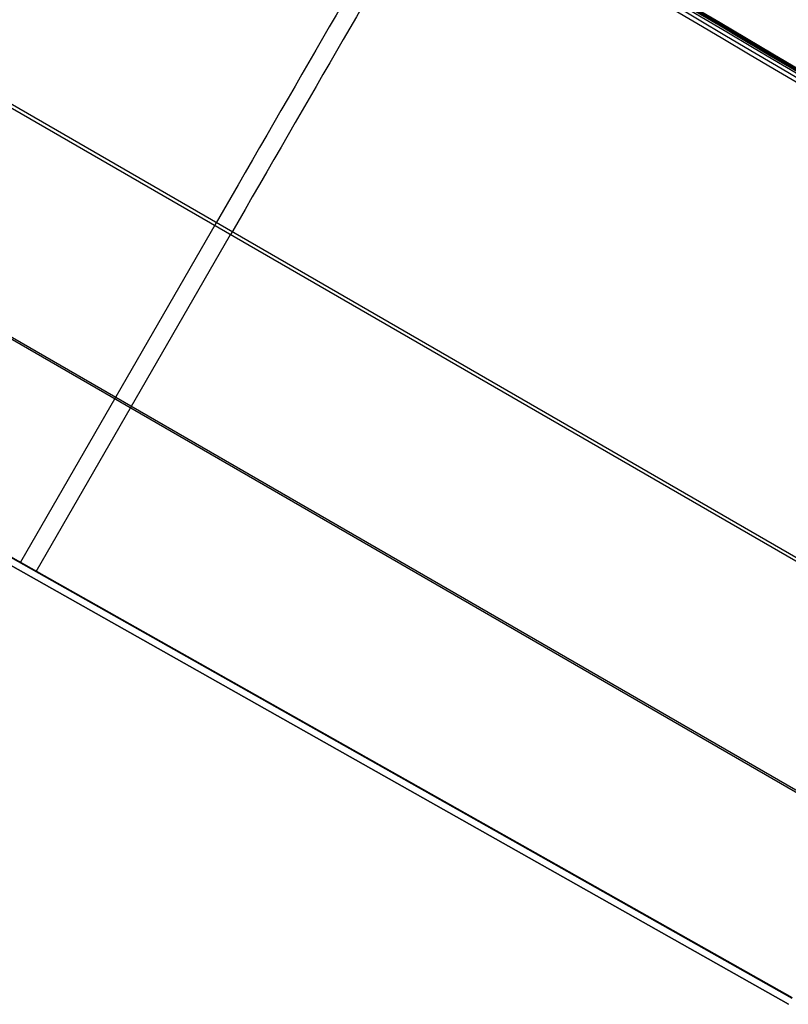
# Model space of a CAD drawing. Extents: x 8195 to 9024, y -2232 to -1505.
# Tile 39 of 42: x 8852 to 8957, y -2226 to -2092. Entities that reach past the tile are written whole.
import ezdxf

# ---------------------------------------------------------------- set-up
doc = ezdxf.new("R2010")
doc.units = 0
doc.layers.add('1', color=7, linetype='CONTINUOUS')

msp = doc.modelspace()

# ---------------------------------------------------------------- linework, layer by layer
at = {"layer": '1', "color": 7}
for p, q in [((9005.09, -2192.32, 64.13), (8752.86, -2046.69, 64.13)), ((9004.85, -2192.72, 55.14), (8756.96, -2049.6, 55.14)), ((8739.15, -2070.45, 65.57), (8990.55, -2215.6, 65.57)), ((8743.34, -2073.18, 56.57), (8990.41, -2215.82, 56.57)), ((8957.47, -2225.17, 66.87), (8725.41, -2094.25, 67.01)), ((8725.43, -2094.2, 67.01), (8957.49, -2225.12, 66.87)), ((8724.91, -2095.12, 66.01), (8956.98, -2226.04, 65.87)), ((8956.98, -2226.04, 65.87), (8724.91, -2095.12, 66.01)), ((8729.27, -2097.58, 59), (8956.98, -2226.04, 58.86)), ((8729.73, -2096.75, 58), (8957.44, -2225.21, 57.86)), ((8957.44, -2225.21, 57.86), (8770.95, -2120, 57.97)), ((8878.97, -2119.51, 64.13), (8852.27, -2165.76, 66.93)), ((8880.9, -2121.16, 55.14), (8854.39, -2167.08, 57.92))]:
    msp.add_line(p, q, dxfattribs=at)
at = {"layer": '1', "color": 7, "extrusion": (-0.508692, -0.860947, 0.001505)}
msp.add_arc((12429.25, -444299.62, -2749.84), 444360.68, 90.4624481, 90.4968046, dxfattribs=at)
at = {"layer": '1', "color": 7, "extrusion": (0.508594, 0.861006, 6.47701e-11)}
msp.add_arc((-12430.97, -449026.3, 2749.18), 449082.73, 89.5082398, 89.5422352, dxfattribs=at)
at = {"layer": '1', "color": 7, "extrusion": (-0.508592, -0.861008, 2.72543e-08)}
msp.add_arc((12411.58, -449026.63, -2749.25), 449082.47, 90.4552898, 90.489285, dxfattribs=at)
at = {"layer": '1', "color": 7, "extrusion": (0.508533, 0.860983, -0.01018)}
msp.add_arc((-12058.01, -351436.77, 2747.87), 351511, 89.4333634, 89.4759802, dxfattribs=at)
at = {"layer": '1', "color": 7, "extrusion": (0.508576, 0.860948, -0.010895)}
msp.add_arc((-12060.36, -349491.4, 2748.7), 349568.04, 89.4298043, 89.472658, dxfattribs=at)
at = {"layer": '1', "color": 7, "extrusion": (0.508598, 0.861004, 3.57685e-08)}
msp.add_arc((-12003.79, -347990.26, 2749.31), 348037.07, 89.4366127, 89.4796549, dxfattribs=at)
at = {"layer": '1', "color": 7, "extrusion": (-0.508501, -0.861061, 8.10456e-05)}
msp.add_arc((12022.93, -353852.94, -2746.64), 353899.17, 90.5147737, 90.5571029, dxfattribs=at)
at = {"layer": '1', "color": 7, "extrusion": (0.508509, 0.86103, -0.006806)}
msp.add_arc((-12046.38, -353028.77, 2747.16), 353093.46, 89.4378111, 89.480237, dxfattribs=at)
at = {"layer": '1', "color": 7, "extrusion": (0.866025, -0.5, 0)}
for centre, radius, start in [((2598.76, -34.73, 8749.17), 99, 50.3211), ((2598.76, -34.73, 8751.68), 90, 46.5812)]:
    msp.add_arc(centre, radius, start, 87, dxfattribs=at)

doc.saveas('drawing.dxf')
